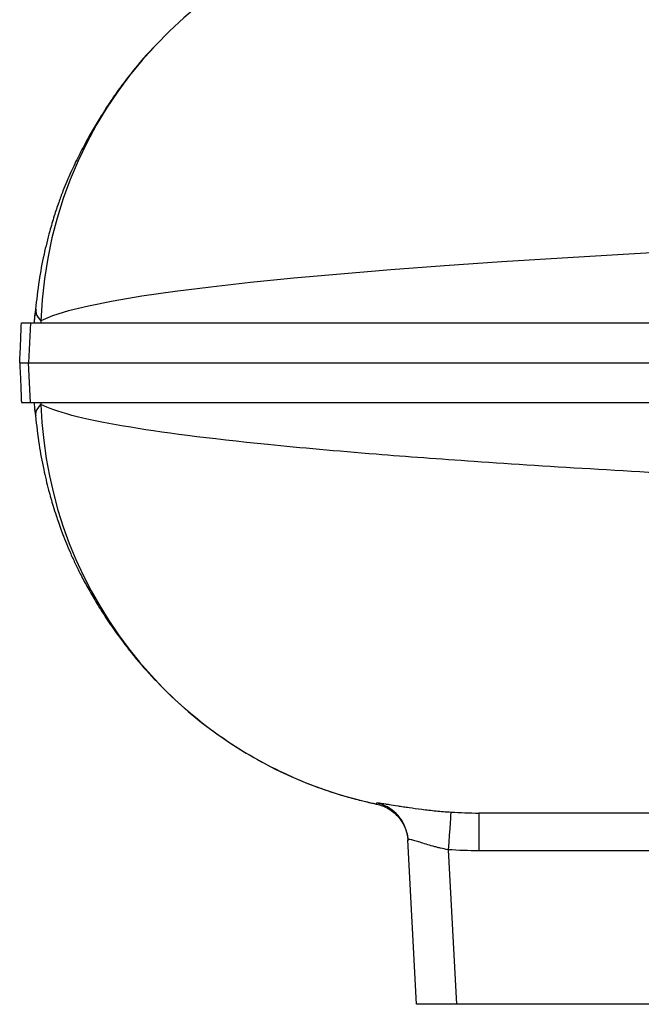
# Model space of a CAD drawing. Header units: millimetres. Extents: x 10 to 1900, y 11 to 2071.
# Tile 1 of 19: x 10 to 166, y 237 to 484. Entities that reach past the tile are written whole.
import ezdxf

# ---------------------------------------------------------------- set-up
doc = ezdxf.new("R2010")
doc.units = ezdxf.units.MM

msp = doc.modelspace()

# ---------------------------------------------------------------- linework, layer by layer
at = {"color": 7, "linetype": 'Continuous', "lineweight": 25}
for p, q in [((13.81, 410.63), (13.74, 410.63)), ((13.74, 410.63), (13.74, 410.63)), ((13.81, 410.55), (13.74, 410.15)), ((14, 411.9), (13.79, 410.13)), ((12.71, 408.38), (12.19, 398.38)), ((12.71, 388.38), (12.19, 398.38)), ((13.74, 387.12), (13.74, 386.65)), ((13.74, 386.13), (13.74, 386.14)), ((13.74, 386.13), (13.82, 386.13)), ((13.78, 386.65), (14, 384.87)), ((99.51, 287.61), (99.52, 287.61)), ((99.56, 287.6), (99.51, 287.61)), ((125.27, 285.38), (125.27, 275.9)), ((109.63, 237.38), (107.47, 278.67)), ((117.59, 276.16), (119.62, 237.38)), ((197.09, 275.9), (125.27, 275.9)), ((119.62, 237.38), (109.63, 237.38)), ((200.93, 237.38), (119.62, 237.38))]:
    msp.add_line(p, q, dxfattribs=at)
at = {"color": 1, "linetype": 'Continuous', "lineweight": 25, "flags": 128}
msp.add_lwpolyline([(180.39, 426.64), (162.9, 425.64), (146.19, 424.63), (131.03, 423.66), (116.68, 422.67), (103.18, 421.66), (90.55, 420.63), (78.79, 419.57), (67.94, 418.48), (58.02, 417.37), (49.05, 416.24), (40.7, 415.04), (33.45, 413.82), (27.3, 412.6), (22.23, 411.36), (18.25, 410.11), (15.35, 408.86), (15.35, 408.86)], dxfattribs=at)
at = {"color": 7, "linetype": 'Continuous', "lineweight": 25, "flags": 128}
for points in [[(118.26, 285.61), (118.24, 285.42), (118.19, 284.87), (118.13, 284), (118.05, 282.84), (117.95, 281.42), (117.83, 279.79), (117.71, 278.02), (117.59, 276.16)], [(107.22, 280.43), (107.25, 280.28), (107.47, 278.67)]]:
    msp.add_lwpolyline(points, dxfattribs=at)
at = {"color": 7, "linetype": 'Continuous', "lineweight": 25}
for centre, radius, start, end in [((121.29, 405.38), 106, 90, 178.1167), ((334.18, 398.38), 319.01, 178.1167, 178.2036), ((334.18, 398.38), 319.01, 181.7964, 181.8833), ((121.29, 391.38), 106, 181.8833, 258.1643)]:
    msp.add_arc(centre, radius, start, end, dxfattribs=at)
at = {"color": 1, "linetype": 'Continuous', "lineweight": 25}
msp.add_arc((97.48, 278.14), 10, 13.208, 77.4121, dxfattribs=at)
at = {"color": 7, "linetype": 'Continuous', "lineweight": 25}
for points, knots in [([(44.43, 478.32), (43.91, 477.8), (41.81, 475.69), (38.91, 472.22), (35.71, 468.12), (33.23, 464.62), (31.05, 461.28), (28.93, 457.83), (27.22, 454.84), (25.87, 452.34), (24.8, 450.27), (23.77, 448.18), (22.8, 446.11), (21.88, 444.02), (20.82, 441.39), (19.74, 438.47), (18.61, 435.08), (17.33, 430.73), (16, 425.31), (14.75, 418.74), (14.25, 414.14), (13.98, 411.73)], [0, 0, 0, 0, 0.028625, 0.116093, 0.176968, 0.23384, 0.286889, 0.337604, 0.38849, 0.420164, 0.453254, 0.488176, 0.525278, 0.564918, 0.601278, 0.641993, 0.687835, 0.739211, 0.816515, 0.903674, 1, 1, 1, 1]), ([(13.74, 410.14), (13.74, 410.13), (13.74, 410.1), (13.74, 409.83), (13.74, 409.64)], [0, 0, 0, 0, 0.318769, 1, 1, 1, 1]), ([(14.12, 411.72), (14.09, 411.36), (14, 410.42), (14.83, 409.45), (15.35, 408.86)], [0, 0, 0, 0, 0.384028, 1, 1, 1, 1]), ([(10.01, 398.38), (10.05, 399.28), (10.1, 400.17), (10.16, 401.5), (10.18, 401.94), (10.22, 402.81), (10.24, 403.24), (10.29, 404.5), (10.32, 405.32), (10.36, 406.51), (10.38, 406.9), (10.4, 407.65), (10.42, 408.02), (10.43, 408.38)], [0, 0, 0, 0, 0.25, 0.25, 0.375, 0.375, 0.5, 0.5, 0.75, 0.75, 0.875, 0.875, 1, 1, 1, 1]), ([(10.43, 408.38), (10.46, 408.38), (10.49, 408.38), (10.72, 408.38), (10.98, 408.38), (11.71, 408.38), (12.2, 408.38), (12.71, 408.38)], [0.9305863, 0.9305863, 0.9305863, 0.9305863, 0.9375, 0.9375, 0.96875, 0.96875, 0.99999724, 0.99999724, 0.99999724, 0.99999724]), ([(12.71, 408.38), (14.83, 408.38), (18.32, 408.38), (25.61, 408.38), (28.38, 408.38), (34.62, 408.38), (38.09, 408.38), (49.54, 408.38), (58.55, 408.38), (79.13, 408.38), (90.69, 408.38), (116.21, 408.38), (130.19, 408.38), (160.29, 408.38), (176.41, 408.38), (210.39, 408.38), (228.25, 408.38), (265.22, 408.38), (284.31, 408.38), (323.39, 408.38), (343.38, 408.38), (384, 408.38), (404.63, 408.38), (430.59, 408.38), (435.8, 408.38), (446.2, 408.38), (451.38, 408.38), (466.88, 408.38), (477.14, 408.38), (507.62, 408.38), (527.56, 408.38), (585.56, 408.38), (621.84, 408.38), (670.59, 408.38), (685.88, 408.38), (713.95, 408.38), (726.73, 408.38), (737.99, 408.38), (737.99, 408.38), (737.99, 408.38), (737.99, 408.38)], [0.0000014, 0.0000014, 0.0000014, 0.0000014, 0.0625, 0.0625, 0.09375, 0.09375, 0.125, 0.125, 0.1875, 0.1875, 0.25, 0.25, 0.3125, 0.3125, 0.375, 0.375, 0.4375, 0.4375, 0.5, 0.5, 0.5625, 0.5625, 0.625, 0.625, 0.640625, 0.640625, 0.65625, 0.65625, 0.6875, 0.6875, 0.75, 0.75, 0.875, 0.875, 0.9375, 0.9375, 1, 1, 1, 1.0000004, 1.0000004, 1.0000004, 1.0000004]), ([(10.01, 398.38), (10.05, 397.48), (10.1, 396.59), (10.16, 395.26), (10.18, 394.81), (10.22, 393.95), (10.24, 393.52), (10.29, 392.26), (10.32, 391.44), (10.36, 390.25), (10.38, 389.86), (10.4, 389.11), (10.42, 388.74), (10.43, 388.38)], [0, 0, 0, 0, 0.25, 0.25, 0.375, 0.375, 0.5, 0.5, 0.75, 0.75, 0.875, 0.875, 1, 1, 1, 1]), ([(10.01, 398.38), (10.01, 398.38), (10.01, 398.38), (10.19, 398.38), (10.46, 398.38), (11.18, 398.38), (11.68, 398.38), (12.19, 398.38)], [0.93720925, 0.93720925, 0.93720925, 0.93720925, 0.9375, 0.9375, 0.96875, 0.96875, 1, 1, 1, 1]), ([(12.19, 398.38), (14.31, 398.38), (17.8, 398.38), (25.1, 398.38), (27.88, 398.38), (34.12, 398.38), (37.59, 398.38), (49.06, 398.38), (58.09, 398.38), (78.69, 398.38), (90.26, 398.38), (115.82, 398.38), (129.81, 398.38), (159.95, 398.38), (176.09, 398.38), (210.11, 398.38), (228, 398.38), (265.01, 398.38), (284.12, 398.38), (323.25, 398.38), (343.27, 398.38), (383.94, 398.38), (404.59, 398.38), (430.59, 398.38), (435.8, 398.38), (446.21, 398.38), (451.41, 398.38), (466.93, 398.38), (477.2, 398.38), (507.73, 398.38), (527.69, 398.38), (585.77, 398.38), (622.11, 398.38), (670.93, 398.38), (686.24, 398.38), (714.36, 398.38), (727.15, 398.38), (738.43, 398.38)], [0, 0, 0, 0, 0.0625, 0.0625, 0.09375, 0.09375, 0.125, 0.125, 0.1875, 0.1875, 0.25, 0.25, 0.3125, 0.3125, 0.375, 0.375, 0.4375, 0.4375, 0.5, 0.5, 0.5625, 0.5625, 0.625, 0.625, 0.640625, 0.640625, 0.65625, 0.65625, 0.6875, 0.6875, 0.75, 0.75, 0.875, 0.875, 0.9375, 0.9375, 1, 1, 1, 1]), ([(10.43, 388.38), (10.46, 388.38), (10.49, 388.38), (10.72, 388.38), (10.98, 388.38), (11.71, 388.38), (12.2, 388.38), (12.71, 388.38)], [0.9305863, 0.9305863, 0.9305863, 0.9305863, 0.9375, 0.9375, 0.96875, 0.96875, 0.99999724, 0.99999724, 0.99999724, 0.99999724]), ([(12.71, 388.38), (14.83, 388.38), (18.32, 388.38), (25.61, 388.38), (28.38, 388.38), (34.62, 388.38), (38.09, 388.38), (49.54, 388.38), (58.55, 388.38), (79.13, 388.38), (90.69, 388.38), (116.21, 388.38), (130.19, 388.38), (160.29, 388.38), (176.41, 388.38), (210.39, 388.38), (228.25, 388.38), (265.22, 388.38), (284.31, 388.38), (323.39, 388.38), (343.38, 388.38), (384, 388.38), (404.63, 388.38), (430.59, 388.38), (435.8, 388.38), (446.2, 388.38), (451.38, 388.38), (466.88, 388.38), (477.14, 388.38), (507.62, 388.38), (527.56, 388.38), (585.56, 388.38), (621.84, 388.38), (670.59, 388.38), (685.88, 388.38), (713.95, 388.38), (726.73, 388.38), (737.99, 388.38)], [0, 0, 0, 0, 0.0624986, 0.0624986, 0.0937486, 0.0937486, 0.1249986, 0.1249986, 0.1874986, 0.1874986, 0.2499986, 0.2499986, 0.3124986, 0.3124986, 0.3749986, 0.3749986, 0.4374986, 0.4374986, 0.4999986, 0.4999986, 0.5624986, 0.5624986, 0.6249986, 0.6249986, 0.6406236, 0.6406236, 0.6562486, 0.6562486, 0.6874986, 0.6874986, 0.7499986, 0.7499986, 0.8749986, 0.8749986, 0.9374986, 0.9374986, 0.9999986, 0.9999986, 0.9999986, 0.9999986]), ([(13.74, 386.62), (13.76, 386.45), (13.8, 386.16), (13.81, 386.17), (13.82, 386.17)], [0, 0, 0, 0, 0.582496, 1, 1, 1, 1]), ([(14.12, 385.04), (14.09, 385.4), (14, 386.35), (14.83, 387.3), (15.35, 387.9)], [0, 0, 0, 0, 0.382983, 1, 1, 1, 1]), ([(783, 313.43), (782.99, 316.61), (776.54, 320.69), (752.96, 327.01), (719.38, 332.99), (674.84, 338), (616.47, 343.41), (558.94, 347.8), (486.4, 352.48), (448.86, 354.79), (406.44, 357.35), (350.44, 360.68), (294.73, 363.86), (241.13, 366.8), (187.81, 369.63), (134.05, 372.8), (96.77, 375.54), (64.39, 378.44), (45.4, 380.87), (25.71, 384.25), (18.79, 386.07), (15.35, 387.9)], [0.03141, 0.03141, 0.03141, 0.03141, 0.1177428, 0.1428604, 0.2103782, 0.2935657, 0.3030135, 0.3956489, 0.4563006, 0.4882843, 0.4882843, 0.560176, 0.6263369, 0.6320677, 0.7039595, 0.7758512, 0.8075328, 0.8477429, 0.9196346, 0.9196346, 1, 1, 1, 1]), ([(13.98, 385.04), (14.25, 382.63), (14.74, 378.11), (15.91, 371.91), (17.13, 366.78), (18.23, 362.94), (19.08, 360.25), (19.65, 358.57), (20.07, 357.36), (20.43, 356.38), (20.98, 354.91), (21.78, 352.86), (22.88, 350.28), (24.03, 347.77), (25.4, 345.02), (27.11, 341.82), (29.13, 338.31), (31.52, 334.51), (34.66, 329.94), (38.74, 324.61), (43.87, 318.78), (49.71, 313.05), (56.15, 307.63), (63.15, 302.63), (70.02, 298.51), (76.47, 295.26), (82.11, 292.83), (87.24, 290.96), (91.72, 289.56), (95.47, 288.56), (98.08, 287.96), (99.3, 287.71), (99.54, 287.66)], [0, 0, 0, 0, 0.052809, 0.098808, 0.137271, 0.167643, 0.185842, 0.198461, 0.206164, 0.213222, 0.220387, 0.239217, 0.260208, 0.284105, 0.310077, 0.337424, 0.36669, 0.39834, 0.432758, 0.48346, 0.53932, 0.597269, 0.656806, 0.717705, 0.77971, 0.826782, 0.871313, 0.910166, 0.94349, 0.971444, 0.994196, 1, 1, 1, 1]), ([(99.55, 287.63), (100.63, 287.41), (101.64, 287.01), (103.06, 286.17), (103.51, 285.85), (104.34, 285.16), (104.73, 284.77), (105.27, 284.15), (105.44, 283.93), (105.76, 283.49), (105.91, 283.26), (106.33, 282.56), (106.58, 282.08), (106.88, 281.31), (106.97, 281.05), (107.13, 280.53), (107.27, 280), (107.37, 279.46), (107.44, 278.92), (107.47, 278.64), (107.48, 278.37)], [0, 0, 0, 0, 0.25, 0.25, 0.375, 0.375, 0.5, 0.5, 0.5625, 0.5625, 0.625, 0.625, 0.75, 0.75, 0.8125, 0.8125, 0.875, 0.9375, 0.9375, 1, 1, 1, 1]), ([(99.66, 287.9), (99.67, 287.93), (99.8, 287.93), (100.15, 287.91), (100.3, 287.89), (100.64, 287.85), (100.84, 287.82), (101.29, 287.76), (101.54, 287.72), (102.1, 287.63), (102.41, 287.58), (103.4, 287.43), (104.14, 287.31), (105.4, 287.11), (105.85, 287.04), (106.78, 286.9), (107.27, 286.83), (108.77, 286.61), (109.84, 286.46), (111.54, 286.25), (112.13, 286.18), (113.32, 286.05), (113.92, 285.98), (115.74, 285.81), (116.98, 285.7), (118.26, 285.61)], [0, 0, 0, 0, 0.125, 0.125, 0.1875, 0.1875, 0.25, 0.25, 0.3125, 0.3125, 0.375, 0.375, 0.5, 0.5, 0.5625, 0.5625, 0.625, 0.625, 0.75, 0.75, 0.8125, 0.8125, 0.875, 0.875, 1, 1, 1, 1]), ([(200.85, 285.38), (198.14, 285.38), (191.37, 285.38), (181.39, 285.38), (170.84, 285.38), (161.17, 285.38), (152.57, 285.38), (145.04, 285.38), (138.56, 285.38), (133.11, 285.38), (128.56, 285.38), (126.37, 285.38), (125.27, 285.38)], [0, 0, 0, 0, 0.070799, 0.177185, 0.283555, 0.389968, 0.496482, 0.59705, 0.697827, 0.798896, 0.899675, 1, 1, 1, 1]), ([(117.59, 276.16), (116.92, 276.28), (116.27, 276.42), (115.32, 276.65), (115, 276.72), (114.38, 276.88), (114.07, 276.97), (113.16, 277.22), (112.59, 277.39), (111.49, 277.72), (110.97, 277.88), (110.03, 278.18), (109.6, 278.31), (109.04, 278.48), (108.86, 278.53), (108.53, 278.62), (108.39, 278.66), (108, 278.75), (107.8, 278.78), (107.53, 278.77), (107.46, 278.74), (107.47, 278.67)], [0, 0, 0, 0, 0.125, 0.125, 0.1875, 0.1875, 0.25, 0.25, 0.375, 0.375, 0.5, 0.5, 0.625, 0.625, 0.6875, 0.6875, 0.75, 0.75, 0.875, 0.875, 1, 1, 1, 1])]:
    msp.add_open_spline(points, degree=3, knots=knots, dxfattribs=at)
for points in [[(13.74, 409.64), (13.69, 409.24), (13.64, 408.82), (13.6, 408.38)], [(13.6, 388.38), (13.64, 387.94), (13.69, 387.52), (13.74, 387.12)], [(99.55, 287.63), (99.58, 287.69), (99.61, 287.78), (99.66, 287.9)], [(99.55, 287.63), (99.55, 287.63), (99.55, 287.63), (99.55, 287.63)], [(118.26, 285.61), (120.59, 285.46), (122.93, 285.38), (125.27, 285.38)], [(125.27, 275.9), (122.71, 275.9), (120.14, 275.99), (117.59, 276.16)]]:
    msp.add_open_spline(points, degree=3, dxfattribs=at)
at = {"color": 1, "linetype": 'Continuous', "lineweight": 25}
msp.add_open_spline([(99.52, 287.61), (99.52, 287.61), (99.53, 287.6), (99.54, 287.62), (99.55, 287.63)], degree=3, knots=[0, 0, 0, 0, 0.388596, 1, 1, 1, 1], dxfattribs=at)

doc.saveas('drawing.dxf')
